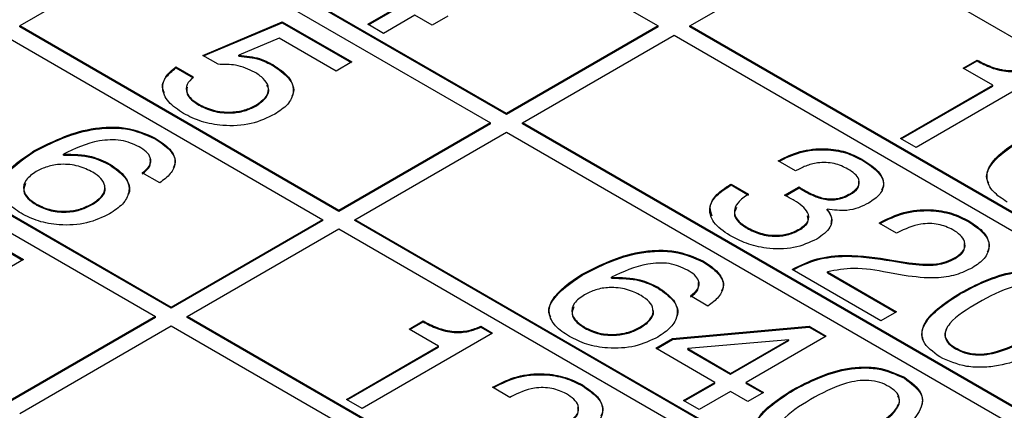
# Model space of a CAD drawing. Header units: millimetres. Extents: x 28 to 178, y 29 to 265.
# Tile 74 of 92: x 93.94 to 102.67, y 223.84 to 227.29. Entities that reach past the tile are written whole.
import ezdxf

# ---------------------------------------------------------------- set-up
doc = ezdxf.new("R2010")
doc.units = ezdxf.units.MM

msp = doc.modelspace()

# ---------------------------------------------------------------- linework, layer by layer
at = {"color": 7, "linetype": 'Continuous', "lineweight": 30}
for p, q in [((96.7695, 228.8717), (99.5979, 227.2389)), ((98.2544, 226.4633), (95.426, 228.0961)), ((98.2544, 226.4551), (95.426, 228.0879)), ((95.2845, 228.0144), (93.941, 227.2389)), ((95.2845, 228.0144), (98.113, 226.3816)), ((99.8807, 227.2389), (101.2242, 228.0144)), ((101.2242, 228.0144), (107.5882, 224.3406)), ((97.0265, 227.2538), (97.3039, 227.4139)), ((97.0335, 227.2497), (97.3039, 227.4057)), ((97.4426, 227.3338), (97.1652, 227.1737)), ((97.5967, 227.2449), (97.4426, 227.3338)), ((97.7354, 227.3249), (97.5967, 227.2449)), ((96.7695, 225.606), (93.941, 227.2389)), ((93.941, 227.2307), (93.941, 227.2389)), ((96.7695, 225.5979), (93.941, 227.2307)), ((95.5627, 226.9782), (96.2676, 227.2763)), ((95.5709, 226.9735), (96.2676, 227.2682)), ((96.2676, 227.2763), (96.884, 226.9205)), ((96.2676, 227.2682), (96.2676, 227.2763)), ((96.2676, 227.2682), (96.877, 226.9164)), ((97.1652, 227.1737), (97.0265, 227.2538)), ((99.5979, 227.2389), (98.2544, 226.4633)), ((99.5979, 227.2307), (98.2544, 226.4551)), ((99.5979, 227.2307), (99.5979, 227.2389)), ((106.2447, 223.565), (99.8807, 227.2389)), ((99.8807, 227.2307), (99.8807, 227.2389)), ((106.2447, 223.5569), (99.8807, 227.2307)), ((93.7996, 227.1572), (96.6281, 225.5244)), ((96.2399, 227.1322), (95.8842, 226.9808)), ((96.7453, 226.8404), (96.2399, 227.1322)), ((98.3958, 226.3816), (99.7393, 227.1572)), ((99.7393, 227.1572), (106.1033, 223.4834)), ((95.699, 226.8995), (95.5627, 226.9782)), ((95.8842, 226.9726), (95.8842, 226.9808)), ((95.3248, 226.8764), (95.4789, 226.7874)), ((95.3248, 226.8682), (95.3248, 226.8764)), ((95.3248, 226.8682), (95.4789, 226.7793)), ((96.1835, 226.8897), (96.1835, 226.8978)), ((96.884, 226.9205), (96.7453, 226.8404)), ((102.3012, 226.8662), (102.4245, 226.9374)), ((102.5632, 226.715), (102.3012, 226.8662)), ((102.3083, 226.8622), (102.4245, 226.9292)), ((102.4245, 226.9292), (102.4245, 226.9374)), ((103.041, 226.8307), (101.8851, 226.1634)), ((101.7464, 226.2435), (102.5632, 226.715)), ((101.7535, 226.2394), (102.5632, 226.7068)), ((102.5632, 226.7068), (102.5632, 226.715)), ((95.5276, 226.5388), (95.5276, 226.547)), ((96.0342, 226.5304), (96.0342, 226.5386)), ((98.2544, 226.4633), (98.2544, 226.4551)), ((95.2845, 224.7488), (92.4561, 226.3816)), ((95.2845, 224.7406), (92.4561, 226.3735)), ((98.113, 226.3816), (96.7695, 225.606)), ((98.113, 226.3735), (96.7695, 225.5979)), ((98.113, 226.3735), (98.113, 226.3816)), ((104.7598, 222.7078), (98.3958, 226.3816)), ((98.3958, 226.3735), (98.3958, 226.3816)), ((104.7598, 222.6996), (98.3958, 226.3735)), ((92.3147, 226.3), (95.1431, 224.6672)), ((95.1417, 226.2393), (95.1417, 226.2474)), ((96.9109, 225.5244), (98.2544, 226.3)), ((98.2544, 226.3), (104.6184, 222.6262)), ((101.8851, 226.1634), (101.7464, 226.2435)), ((94.067, 226.1243), (94.067, 226.1325)), ((94.3278, 226.0969), (94.3278, 226.1051)), ((94.7398, 226.0087), (94.7398, 226.0168)), ((100.6622, 226.0446), (100.6704, 226.0493)), ((100.8163, 225.9556), (100.6622, 226.0446)), ((100.6693, 226.0405), (100.6704, 226.0412)), ((100.6704, 226.0412), (100.6704, 226.0493)), ((101.4043, 226.0528), (101.4043, 226.061)), ((95.1817, 225.8507), (95.0275, 225.9397)), ((100.2377, 225.8351), (100.2461, 225.84)), ((100.2377, 225.8269), (100.2377, 225.8351)), ((100.2377, 225.8269), (100.2461, 225.8318)), ((100.2461, 225.84), (100.4002, 225.751)), ((100.2461, 225.8318), (100.2461, 225.84)), ((100.2461, 225.8318), (100.4002, 225.7428)), ((100.7193, 225.7406), (100.8483, 225.8143)), ((100.8483, 225.8061), (100.8483, 225.8143)), ((100.7255, 225.7378), (100.7193, 225.7406)), ((100.7272, 225.7369), (100.8483, 225.8061)), ((100.895, 225.7775), (100.895, 225.7856)), ((101.3006, 225.7466), (101.3006, 225.7548)), ((94.0908, 225.6538), (94.0908, 225.6619)), ((94.5837, 225.6575), (94.5837, 225.6657)), ((93.1882, 225.6251), (93.9741, 225.1714)), ((93.1882, 225.617), (93.9671, 225.1673)), ((96.7695, 225.606), (96.7695, 225.5979)), ((101.0961, 225.6091), (101.0961, 225.6173)), ((96.6281, 225.5244), (95.2845, 224.7488)), ((96.6281, 225.5162), (95.2845, 224.7406)), ((96.6281, 225.5162), (96.6281, 225.5244)), ((96.9109, 225.5162), (96.9109, 225.5244)), ((103.2749, 221.8506), (96.9109, 225.5244)), ((103.2749, 221.8424), (96.9109, 225.5162)), ((101.556, 225.493), (101.576, 225.5045)), ((101.7102, 225.404), (101.556, 225.493)), ((101.5631, 225.4889), (101.576, 225.4964)), ((101.576, 225.4964), (101.576, 225.5045)), ((102.3521, 225.5057), (102.3521, 225.5139)), ((95.426, 224.6672), (96.7695, 225.4428)), ((96.7695, 225.4428), (103.1334, 221.7689)), ((100.3867, 225.4481), (100.3867, 225.4563)), ((100.8507, 225.4335), (100.8507, 225.4417)), ((101.7236, 225.4118), (101.7102, 225.404)), ((93.9741, 225.1714), (93.834, 225.0905)), ((100.0003, 225.1489), (100.0003, 225.1571)), ((101.6707, 225.1677), (101.8204, 225.1432)), ((101.6707, 225.1595), (101.6707, 225.1677)), ((101.6707, 225.1595), (101.8204, 225.1351)), ((101.8204, 225.1351), (101.8204, 225.1432)), ((102.2317, 225.181), (102.2317, 225.1891)), ((98.9256, 225.0339), (98.9256, 225.0421)), ((100.7855, 225.0837), (100.7949, 225.0892)), ((101.5715, 224.63), (100.7855, 225.0837)), ((100.7925, 225.0797), (100.7949, 225.081)), ((100.7949, 225.081), (100.7949, 225.0892)), ((101.0985, 225.0632), (101.7102, 224.7101)), ((101.0985, 225.055), (101.0985, 225.0632)), ((101.0985, 225.055), (101.7031, 224.706)), ((101.7778, 225.0308), (101.6324, 225.0575)), ((99.1864, 225.0066), (99.1864, 225.0147)), ((99.5984, 224.9183), (99.5984, 224.9264)), ((100.0403, 224.7603), (99.8862, 224.8493)), ((102.2792, 224.8703), (102.2792, 224.8784)), ((95.2845, 224.7488), (95.2845, 224.7406)), ((101.7102, 224.7101), (101.5715, 224.63)), ((95.1431, 224.6672), (93.7996, 223.8916)), ((95.1431, 224.659), (93.7996, 223.8834)), ((95.1431, 224.659), (95.1431, 224.6672)), ((101.7899, 220.9933), (95.426, 224.6672)), ((95.426, 224.659), (95.426, 224.6672)), ((101.7899, 220.9852), (95.426, 224.659)), ((97.3918, 224.557), (97.5151, 224.6282)), ((97.3989, 224.5529), (97.5151, 224.62)), ((97.5151, 224.62), (97.5151, 224.6282)), ((93.941, 223.8099), (95.2845, 224.5855)), ((95.2845, 224.5855), (101.6485, 220.9117)), ((98.1316, 224.5214), (96.9757, 223.8542)), ((97.6538, 224.4058), (97.3918, 224.557)), ((98.0278, 224.5813), (98.1316, 224.5214)), ((98.0278, 224.5732), (98.0278, 224.5813)), ((98.0278, 224.5732), (98.1245, 224.5173)), ((98.9495, 224.5634), (98.9495, 224.5715)), ((99.4424, 224.5671), (99.4424, 224.5753)), ((99.7248, 224.4715), (100.9356, 224.5816)), ((99.7248, 224.4633), (100.9356, 224.5734)), ((100.9356, 224.5816), (101.0883, 224.4934)), ((100.9356, 224.5734), (100.9356, 224.5816)), ((100.9356, 224.5734), (101.0812, 224.4893)), ((99.578, 224.3867), (99.7248, 224.4715)), ((99.585, 224.3826), (99.7248, 224.4633)), ((99.7248, 224.4633), (99.7248, 224.4715)), ((100.7567, 224.4621), (99.8614, 224.3832)), ((100.2406, 224.1642), (100.7567, 224.4621)), ((100.2406, 224.1561), (100.7567, 224.454)), ((101.0883, 224.4934), (100.3793, 224.0842)), ((100.7567, 224.454), (100.7567, 224.4621)), ((96.837, 223.9342), (97.6538, 224.4058)), ((96.8441, 223.9302), (97.6538, 224.3976)), ((97.6538, 224.3976), (97.6538, 224.4058)), ((100.1019, 224.0842), (99.578, 224.3867)), ((99.8614, 224.3832), (100.2406, 224.1642)), ((99.8614, 224.375), (99.8614, 224.3832)), ((99.8614, 224.375), (100.2406, 224.1561)), ((102.2341, 224.3816), (102.2341, 224.3898)), ((100.2406, 224.1561), (100.2406, 224.1642)), ((99.8245, 223.924), (100.1019, 224.0842)), ((99.8316, 223.9199), (100.1019, 224.076)), ((100.1019, 224.076), (100.1019, 224.0842)), ((100.3793, 224.0842), (100.5335, 223.9952)), ((100.3793, 224.076), (100.3793, 224.0842)), ((100.3793, 224.076), (100.5264, 223.9911)), ((101.7806, 224.1212), (101.7806, 224.1294)), ((98.1316, 224.041), (98.1515, 224.0525)), ((98.2857, 223.952), (98.1316, 224.041)), ((98.1386, 224.0369), (98.1515, 224.0444)), ((98.1515, 224.0444), (98.1515, 224.0525)), ((98.9276, 224.0537), (98.9276, 224.0618)), ((100.2406, 224.0041), (99.9632, 223.844)), ((100.3948, 223.9151), (100.2406, 224.0041)), ((100.5335, 223.9952), (100.3948, 223.9151)), ((100.7942, 224.013), (100.7942, 224.0212)), ((96.9757, 223.8542), (96.837, 223.9342)), ((98.2992, 223.9598), (98.2857, 223.952)), ((99.9632, 223.844), (99.8245, 223.924))]:
    msp.add_line(p, q, dxfattribs=at)
for points, knots in [([(95.8842, 226.9808), (95.9474, 226.9738), (96.0606, 226.9614), (96.1459, 226.9173), (96.1835, 226.8978)], [0, 0, 0, 0, 0.558769, 1, 1, 1, 1]), ([(95.8842, 226.9726), (95.9474, 226.9657), (96.0606, 226.9532), (96.1459, 226.9091), (96.1835, 226.8897)], [0, 0, 0, 0, 0.558769, 1, 1, 1, 1]), ([(95.2242, 226.6465), (95.2179, 226.6585), (95.1949, 226.7028), (95.2268, 226.7855), (95.2921, 226.8407), (95.3248, 226.8682)], [0, 0, 0, 0, 0.15784, 0.578601, 1, 1, 1, 1]), ([(95.3927, 226.4647), (95.3439, 226.4972), (95.2465, 226.5623), (95.1962, 226.6817), (95.2238, 226.7933), (95.2911, 226.8487), (95.3248, 226.8764)], [0, 0, 0, 0, 0.280338, 0.559784, 0.779725, 1, 1, 1, 1]), ([(96.0224, 226.8307), (95.969, 226.8553), (95.8735, 226.8992), (95.7524, 226.8994), (95.699, 226.8995)], [0, 0, 0, 0, 0.559185, 1, 1, 1, 1]), ([(96.1835, 226.8978), (96.2362, 226.8622), (96.3414, 226.7912), (96.3807, 226.6582), (96.3259, 226.5402), (96.2428, 226.4848), (96.2011, 226.457)], [0, 0, 0, 0, 0.280327, 0.559443, 0.779441, 1, 1, 1, 1]), ([(96.1835, 226.8897), (96.2347, 226.8543), (96.3367, 226.7838), (96.3845, 226.6766), (96.3564, 226.6243), (96.3519, 226.616)], [0, 0, 0, 0, 0.45811, 0.914239, 1, 1, 1, 1]), ([(102.4245, 226.9374), (102.4647, 226.9164), (102.5448, 226.8745), (102.6875, 226.8379), (102.8319, 226.848), (102.902, 226.8763), (102.9372, 226.8906)], [0, 0, 0, 0, 0.281056, 0.560318, 0.779651, 1, 1, 1, 1]), ([(102.4245, 226.9292), (102.4647, 226.9082), (102.5448, 226.8663), (102.6875, 226.8297), (102.8319, 226.8398), (102.902, 226.8682), (102.9372, 226.8824)], [0, 0, 0, 0, 0.281056, 0.560318, 0.779651, 1, 1, 1, 1]), ([(95.4789, 226.7874), (95.4569, 226.7658), (95.413, 226.7226), (95.4163, 226.6503), (95.46, 226.5908), (95.505, 226.5616), (95.5276, 226.547)], [0, 0, 0, 0, 0.279683, 0.558942, 0.779276, 1, 1, 1, 1]), ([(96.0342, 226.5386), (96.069, 226.5625), (96.1385, 226.6102), (96.1546, 226.7003), (96.1064, 226.7762), (96.0504, 226.8125), (96.0224, 226.8307)], [0, 0, 0, 0, 0.280047, 0.558891, 0.779157, 1, 1, 1, 1]), ([(95.4247, 226.6962), (95.4221, 226.6766), (95.4168, 226.6375), (95.4608, 226.5826), (95.5053, 226.5534), (95.5276, 226.5388)], [0, 0, 0, 0, 0.3314051, 0.6654068, 1, 1, 1, 1]), ([(96.0342, 226.5304), (96.0681, 226.5541), (96.1357, 226.6014), (96.1587, 226.675), (96.1351, 226.7093), (96.131, 226.7152)], [0, 0, 0, 0, 0.45406, 0.90617, 1, 1, 1, 1]), ([(95.5276, 226.547), (95.5684, 226.5268), (95.65, 226.4865), (95.8023, 226.4712), (95.9385, 226.4909), (96.0023, 226.5227), (96.0342, 226.5386)], [0, 0, 0, 0, 0.28028, 0.559529, 0.779473, 1, 1, 1, 1]), ([(95.5276, 226.5388), (95.5684, 226.5186), (95.65, 226.4783), (95.8023, 226.463), (95.9385, 226.4828), (96.0023, 226.5145), (96.0342, 226.5304)], [0, 0, 0, 0, 0.28028, 0.559529, 0.779473, 1, 1, 1, 1]), ([(96.2011, 226.457), (96.1349, 226.4254), (96.0025, 226.3623), (95.7555, 226.3485), (95.544, 226.388), (95.4432, 226.4391), (95.3927, 226.4647)], [0, 0, 0, 0, 0.279853, 0.558985, 0.77924, 1, 1, 1, 1]), ([(94.067, 226.1325), (94.2246, 226.2129), (94.4218, 226.3136), (94.7253, 226.3471), (94.9341, 226.3398), (95.0588, 226.2843), (95.1417, 226.2474)], [0, 0, 0, 0, 0.499465, 0.62531, 0.750994, 1, 1, 1, 1]), ([(94.067, 226.1243), (94.2246, 226.2047), (94.4218, 226.3054), (94.7253, 226.339), (94.9341, 226.3316), (95.0588, 226.2761), (95.1417, 226.2393)], [0, 0, 0, 0, 0.499465, 0.62531, 0.750994, 1, 1, 1, 1]), ([(95.1417, 226.2474), (95.1897, 226.216), (95.2855, 226.1533), (95.3329, 226.0351), (95.2857, 225.9288), (95.2164, 225.8768), (95.1817, 225.8507)], [0, 0, 0, 0, 0.280509, 0.559389, 0.779358, 1, 1, 1, 1]), ([(94.9991, 226.1696), (94.9483, 226.1929), (94.8718, 226.2279), (94.7422, 226.2335), (94.5541, 226.2122), (94.4283, 226.1527), (94.3278, 226.1051)], [0, 0, 0, 0, 0.24894, 0.374409, 0.500028, 1, 1, 1, 1]), ([(95.0275, 225.9397), (95.0522, 225.9594), (95.1014, 225.9989), (95.109, 226.0696), (95.0655, 226.1274), (95.0213, 226.1555), (94.9991, 226.1696)], [0, 0, 0, 0, 0.28026, 0.55879, 0.779083, 1, 1, 1, 1]), ([(95.1417, 226.2393), (95.1886, 226.208), (95.282, 226.1456), (95.3342, 226.0462), (95.3073, 225.9946), (95.3011, 225.9827)], [0, 0, 0, 0, 0.43628, 0.870025, 1, 1, 1, 1]), ([(102.5278, 225.8508), (102.5227, 225.8599), (102.4967, 225.9064), (102.5539, 226.0524), (102.7013, 226.153), (102.8047, 226.2235)], [0, 0, 0, 0, 0.067991, 0.346362, 1, 1, 1, 1]), ([(102.6916, 225.6801), (102.6466, 225.7098), (102.5567, 225.7692), (102.4996, 225.8861), (102.5439, 226.0591), (102.6972, 226.1605), (102.8047, 226.2317)], [0, 0, 0, 0, 0.187309, 0.373998, 0.560971, 1, 1, 1, 1]), ([(93.79, 225.7516), (93.7849, 225.7607), (93.7589, 225.8072), (93.8161, 225.9533), (93.9636, 226.0538), (94.067, 226.1243)], [0, 0, 0, 0, 0.067991, 0.346363, 1, 1, 1, 1]), ([(93.9538, 225.5809), (93.9088, 225.6106), (93.819, 225.67), (93.7619, 225.7869), (93.8062, 225.9599), (93.9595, 226.0614), (94.067, 226.1325)], [0, 0, 0, 0, 0.187307, 0.373997, 0.560971, 1, 1, 1, 1]), ([(94.3278, 226.1051), (94.4148, 226.1035), (94.5707, 226.1007), (94.688, 226.0425), (94.7398, 226.0168)], [0, 0, 0, 0, 0.558411, 1, 1, 1, 1]), ([(94.3278, 226.0969), (94.4148, 226.0953), (94.5707, 226.0925), (94.688, 226.0343), (94.7398, 226.0087)], [0, 0, 0, 0, 0.558411, 1, 1, 1, 1]), ([(100.6704, 226.0493), (100.7295, 226.0787), (100.8475, 226.1373), (101.0687, 226.1614), (101.2658, 226.1305), (101.3581, 226.0842), (101.4043, 226.061)], [0, 0, 0, 0, 0.280389, 0.5594, 0.779366, 1, 1, 1, 1]), ([(100.6704, 226.0412), (100.7295, 226.0705), (100.8475, 226.1291), (101.0687, 226.1532), (101.2658, 226.1223), (101.3581, 226.076), (101.4043, 226.0528)], [0, 0, 0, 0, 0.280389, 0.5594, 0.779366, 1, 1, 1, 1]), ([(94.589, 225.9437), (94.5487, 225.9639), (94.4683, 226.0043), (94.3163, 226.0212), (94.1823, 225.998), (94.1194, 225.9662), (94.0879, 225.9502)], [0, 0, 0, 0, 0.2805068, 0.5592554, 0.7792756, 1, 1, 1, 1]), ([(94.7398, 226.0168), (94.7918, 225.9809), (94.8956, 225.9092), (94.9235, 225.7751), (94.8624, 225.6589), (94.7789, 225.6038), (94.7371, 225.5763)], [0, 0, 0, 0, 0.27999, 0.559146, 0.779291, 1, 1, 1, 1]), ([(94.7398, 226.0087), (94.7901, 225.973), (94.8905, 225.9019), (94.9296, 225.7972), (94.9018, 225.7488), (94.8991, 225.7441)], [0, 0, 0, 0, 0.474847, 0.94828, 1, 1, 1, 1]), ([(95.0275, 225.9315), (95.0534, 225.9514), (95.1023, 225.9889), (95.0993, 226.0357), (95.0978, 226.0577)], [0, 0, 0, 0, 0.528826, 1, 1, 1, 1]), ([(101.2803, 225.9725), (101.2422, 225.9914), (101.1663, 226.0292), (101.0186, 226.0342), (100.9025, 226.0013), (100.8451, 225.9709), (100.8163, 225.9556)], [0, 0, 0, 0, 0.280224, 0.557999, 0.778615, 1, 1, 1, 1]), ([(101.4043, 226.061), (101.4525, 226.0301), (101.5486, 225.9685), (101.611, 225.8545), (101.575, 225.7458), (101.5011, 225.6961), (101.4641, 225.6712)], [0, 0, 0, 0, 0.280904, 0.560161, 0.779706, 1, 1, 1, 1]), ([(101.4043, 226.0528), (101.4515, 226.0221), (101.5456, 225.9608), (101.6121, 225.8596), (101.5854, 225.8025), (101.5774, 225.7855)], [0, 0, 0, 0, 0.413732, 0.825039, 1, 1, 1, 1]), ([(94.0879, 225.9502), (94.0536, 225.9268), (93.985, 225.88), (93.9657, 225.7918), (94.0084, 225.7159), (94.0633, 225.6799), (94.0908, 225.6619)], [0, 0, 0, 0, 0.280146, 0.55902, 0.779227, 1, 1, 1, 1]), ([(94.5837, 225.6657), (94.6169, 225.6882), (94.6831, 225.7331), (94.7048, 225.8175), (94.6677, 225.8913), (94.6153, 225.9262), (94.589, 225.9437)], [0, 0, 0, 0, 0.280268, 0.559274, 0.779343, 1, 1, 1, 1]), ([(101.3006, 225.7548), (101.3269, 225.7726), (101.3795, 225.8083), (101.387, 225.8769), (101.344, 225.932), (101.3016, 225.9589), (101.2803, 225.9725)], [0, 0, 0, 0, 0.279975, 0.5582857, 0.7787952, 1, 1, 1, 1]), ([(93.9928, 225.8435), (93.984, 225.8217), (93.9657, 225.7764), (94.0095, 225.7076), (94.0637, 225.6717), (94.0908, 225.6538)], [0, 0, 0, 0, 0.316151, 0.657637, 1, 1, 1, 1]), ([(94.5837, 225.6575), (94.6157, 225.6798), (94.6795, 225.7244), (94.708, 225.7891), (94.6921, 225.8188), (94.691, 225.8208)], [0, 0, 0, 0, 0.48373, 0.96528, 1, 1, 1, 1]), ([(100.2328, 225.385), (100.1793, 225.4216), (100.0725, 225.4948), (100.0422, 225.6325), (100.1088, 225.7509), (100.1947, 225.807), (100.2377, 225.8351)], [0, 0, 0, 0, 0.280116, 0.559015, 0.779195, 1, 1, 1, 1]), ([(100.0788, 225.5553), (100.069, 225.5811), (100.0451, 225.6437), (100.1113, 225.743), (100.1955, 225.7989), (100.2377, 225.8269)], [0, 0, 0, 0, 0.259968, 0.62946, 1, 1, 1, 1]), ([(100.8483, 225.8143), (100.8568, 225.8088), (100.872, 225.799), (100.888, 225.7897), (100.895, 225.7856)], [0, 0, 0, 0, 0.559984, 1, 1, 1, 1]), ([(101.3006, 225.7466), (101.3281, 225.7646), (101.3803, 225.7987), (101.3773, 225.8439), (101.3759, 225.8653)], [0, 0, 0, 0, 0.527263, 1, 1, 1, 1]), ([(100.4002, 225.751), (100.3653, 225.727), (100.2957, 225.6793), (100.2611, 225.5907), (100.3022, 225.5116), (100.3585, 225.4748), (100.3867, 225.4563)], [0, 0, 0, 0, 0.280692, 0.559401, 0.77928, 1, 1, 1, 1]), ([(100.8055, 225.695), (100.7907, 225.7031), (100.7644, 225.7176), (100.7374, 225.7316), (100.7255, 225.7378)], [0, 0, 0, 0, 0.559999, 1, 1, 1, 1]), ([(100.8483, 225.8061), (100.8568, 225.8006), (100.872, 225.7909), (100.888, 225.7816), (100.895, 225.7775)], [0, 0, 0, 0, 0.559984, 1, 1, 1, 1]), ([(100.895, 225.7856), (100.9236, 225.7701), (100.9806, 225.7391), (101.0687, 225.7106), (101.1478, 225.706), (101.2256, 225.717), (101.2706, 225.7397), (101.3006, 225.7548)], [0, 0, 0, 0, 0.250792, 0.500527, 0.625566, 0.750578, 1, 1, 1, 1]), ([(100.895, 225.7775), (100.9236, 225.7619), (100.9806, 225.731), (101.0687, 225.7024), (101.1478, 225.6978), (101.2256, 225.7089), (101.2706, 225.7315), (101.3006, 225.7466)], [0, 0, 0, 0, 0.250792, 0.500527, 0.625566, 0.750578, 1, 1, 1, 1]), ([(94.0908, 225.6619), (94.1311, 225.6425), (94.2116, 225.6038), (94.3623, 225.5949), (94.4916, 225.6188), (94.553, 225.65), (94.5837, 225.6657)], [0, 0, 0, 0, 0.27995, 0.559038, 0.779239, 1, 1, 1, 1]), ([(94.0908, 225.6538), (94.1311, 225.6344), (94.2116, 225.5956), (94.3623, 225.5867), (94.4916, 225.6106), (94.553, 225.6419), (94.5837, 225.6575)], [0, 0, 0, 0, 0.27995, 0.559038, 0.779239, 1, 1, 1, 1]), ([(100.8507, 225.4417), (100.8805, 225.463), (100.9401, 225.5056), (100.9335, 225.6092), (100.8541, 225.6624), (100.8055, 225.695)], [0, 0, 0, 0, 0.280254, 0.559685, 1, 1, 1, 1]), ([(101.4641, 225.6712), (101.4359, 225.6568), (101.3797, 225.6279), (101.2512, 225.597), (101.1548, 225.6096), (101.0961, 225.6173)], [0, 0, 0, 0, 0.281418, 0.562234, 1, 1, 1, 1]), ([(94.7371, 225.5763), (94.6731, 225.5456), (94.5452, 225.4843), (94.3063, 225.4697), (94.1006, 225.5068), (94.0028, 225.5562), (93.9538, 225.5809)], [0, 0, 0, 0, 0.2799018, 0.5591011, 0.7792862, 1, 1, 1, 1]), ([(100.2941, 225.6318), (100.2844, 225.6134), (100.2622, 225.5714), (100.3036, 225.5032), (100.359, 225.4665), (100.3867, 225.4481)], [0, 0, 0, 0, 0.2789204, 0.6387713, 1, 1, 1, 1]), ([(100.8507, 225.4335), (100.8825, 225.455), (100.9372, 225.4919), (100.9276, 225.5393), (100.9236, 225.5592)], [0, 0, 0, 0, 0.58041, 1, 1, 1, 1]), ([(101.0961, 225.6173), (101.1127, 225.5918), (101.1458, 225.5409), (101.1286, 225.4405), (101.0511, 225.3856), (101.0039, 225.3522)], [0, 0, 0, 0, 0.280896, 0.561103, 1, 1, 1, 1]), ([(101.0961, 225.6091), (101.115, 225.5835), (101.1433, 225.5451), (101.132, 225.5046), (101.1283, 225.4911)], [0, 0, 0, 0, 0.667342, 1, 1, 1, 1]), ([(101.576, 225.5045), (101.6386, 225.5358), (101.7633, 225.5981), (101.9985, 225.6226), (102.206, 225.5877), (102.3034, 225.5385), (102.3521, 225.5139)], [0, 0, 0, 0, 0.2804511, 0.5593644, 0.779308, 1, 1, 1, 1]), ([(101.576, 225.4964), (101.6386, 225.5276), (101.7633, 225.5899), (101.9985, 225.6144), (102.206, 225.5795), (102.3034, 225.5303), (102.3521, 225.5057)], [0, 0, 0, 0, 0.2804511, 0.5593644, 0.779308, 1, 1, 1, 1]), ([(102.2098, 225.4359), (102.1692, 225.4548), (102.088, 225.4927), (101.8903, 225.492), (101.7869, 225.4422), (101.7236, 225.4118)], [0, 0, 0, 0, 0.280565, 0.560264, 1, 1, 1, 1]), ([(102.3521, 225.5139), (102.4019, 225.4806), (102.5011, 225.4142), (102.5453, 225.2906), (102.501, 225.1782), (102.4235, 225.1257), (102.3846, 225.0995)], [0, 0, 0, 0, 0.2804413, 0.5596787, 0.7795918, 1, 1, 1, 1]), ([(102.3521, 225.5057), (102.4006, 225.4726), (102.4973, 225.4066), (102.5478, 225.3031), (102.5211, 225.2496), (102.5153, 225.2379)], [0, 0, 0, 0, 0.439311, 0.876736, 1, 1, 1, 1]), ([(101.0039, 225.3522), (100.9393, 225.3224), (100.8102, 225.2629), (100.57, 225.263), (100.3758, 225.3107), (100.2805, 225.3602), (100.2328, 225.385)], [0, 0, 0, 0, 0.27936, 0.558333, 0.778916, 1, 1, 1, 1]), ([(100.3867, 225.4563), (100.4238, 225.4375), (100.4977, 225.3999), (100.636, 225.3802), (100.7627, 225.3976), (100.8214, 225.427), (100.8507, 225.4417)], [0, 0, 0, 0, 0.280659, 0.559746, 0.779511, 1, 1, 1, 1]), ([(100.3867, 225.4481), (100.4238, 225.4293), (100.4977, 225.3917), (100.636, 225.3721), (100.7627, 225.3895), (100.8214, 225.4188), (100.8507, 225.4335)], [0, 0, 0, 0, 0.280659, 0.559746, 0.779511, 1, 1, 1, 1]), ([(102.2317, 225.1891), (102.2606, 225.2096), (102.3182, 225.2505), (102.3235, 225.3269), (102.2809, 225.39), (102.2335, 225.4206), (102.2098, 225.4359)], [0, 0, 0, 0, 0.27961, 0.55855, 0.779048, 1, 1, 1, 1]), ([(102.2317, 225.181), (102.2618, 225.2015), (102.318, 225.2398), (102.3142, 225.2897), (102.3125, 225.3129)], [0, 0, 0, 0, 0.535193, 1, 1, 1, 1]), ([(98.9256, 225.0421), (99.0832, 225.1225), (99.2805, 225.2232), (99.5839, 225.2568), (99.7928, 225.2494), (99.9175, 225.1939), (100.0003, 225.1571)], [0, 0, 0, 0, 0.499465, 0.625309, 0.750994, 1, 1, 1, 1]), ([(98.9256, 225.0339), (99.0832, 225.1143), (99.2805, 225.215), (99.5839, 225.2486), (99.7928, 225.2412), (99.9175, 225.1858), (100.0003, 225.1489)], [0, 0, 0, 0, 0.499465, 0.625309, 0.750994, 1, 1, 1, 1]), ([(100.7949, 225.0892), (100.8622, 225.1226), (100.9966, 225.1892), (101.3176, 225.2228), (101.5366, 225.1886), (101.6707, 225.1677)], [0, 0, 0, 0, 0.2799967, 0.5591985, 1, 1, 1, 1]), ([(100.7949, 225.081), (100.8622, 225.1144), (100.9966, 225.1811), (101.3176, 225.2146), (101.5366, 225.1805), (101.6707, 225.1595)], [0, 0, 0, 0, 0.2799967, 0.5591985, 1, 1, 1, 1]), ([(99.8578, 225.0792), (99.8069, 225.1025), (99.7304, 225.1375), (99.6008, 225.1431), (99.4127, 225.1219), (99.2869, 225.0623), (99.1864, 225.0147)], [0, 0, 0, 0, 0.248942, 0.374411, 0.500031, 1, 1, 1, 1]), ([(100.0003, 225.1571), (100.0483, 225.1256), (100.1441, 225.0629), (100.1915, 224.9448), (100.1443, 224.8384), (100.075, 224.7864), (100.0403, 224.7603)], [0, 0, 0, 0, 0.2805077, 0.559389, 0.7793573, 1, 1, 1, 1]), ([(100.0003, 225.1489), (100.0472, 225.1176), (100.1407, 225.0553), (100.1929, 224.9559), (100.166, 224.9042), (100.1598, 224.8923)], [0, 0, 0, 0, 0.436277, 0.870025, 1, 1, 1, 1]), ([(101.8204, 225.1432), (101.903, 225.1336), (102.0182, 225.1201), (102.1585, 225.152), (102.2073, 225.1768), (102.2317, 225.1891)], [0, 0, 0, 0, 0.558127, 0.779014, 1, 1, 1, 1]), ([(101.8204, 225.1351), (101.903, 225.1254), (102.0182, 225.112), (102.1585, 225.1439), (102.2073, 225.1686), (102.2317, 225.181)], [0, 0, 0, 0, 0.558127, 0.779014, 1, 1, 1, 1]), ([(98.6487, 224.6612), (98.6436, 224.6704), (98.6176, 224.7168), (98.6748, 224.8629), (98.8222, 224.9634), (98.9256, 225.0339)], [0, 0, 0, 0, 0.067991, 0.346363, 1, 1, 1, 1]), ([(98.8124, 224.4905), (98.7675, 224.5202), (98.6776, 224.5796), (98.6205, 224.6966), (98.6648, 224.8696), (98.8181, 224.971), (98.9256, 225.0421)], [0, 0, 0, 0, 0.187308, 0.373998, 0.560972, 1, 1, 1, 1]), ([(99.8862, 224.8493), (99.9109, 224.8691), (99.9601, 224.9085), (99.9677, 224.9792), (99.9242, 225.0371), (99.8799, 225.0652), (99.8578, 225.0792)], [0, 0, 0, 0, 0.280261, 0.558793, 0.779086, 1, 1, 1, 1]), ([(101.6324, 225.0575), (101.532, 225.076), (101.3536, 225.109), (101.1762, 225.0771), (101.0985, 225.0632)], [0, 0, 0, 0, 0.562606, 1, 1, 1, 1]), ([(102.3846, 225.0995), (102.3379, 225.0765), (102.2446, 225.0305), (102.0263, 224.9972), (101.8721, 225.0181), (101.7778, 225.0308)], [0, 0, 0, 0, 0.28029, 0.560218, 1, 1, 1, 1]), ([(102.2792, 224.8784), (102.4232, 224.9534), (102.6034, 225.0473), (102.8828, 225.0809), (103.0756, 225.073), (103.1897, 225.0211), (103.2655, 224.9866)], [0, 0, 0, 0, 0.499614, 0.625369, 0.75095, 1, 1, 1, 1]), ([(102.2792, 224.8703), (102.4232, 224.9453), (102.6034, 225.0391), (102.8828, 225.0727), (103.0756, 225.0648), (103.1897, 225.0129), (103.2655, 224.9784)], [0, 0, 0, 0, 0.499614, 0.625369, 0.75095, 1, 1, 1, 1]), ([(99.1864, 225.0147), (99.2735, 225.0131), (99.4293, 225.0103), (99.5466, 224.9521), (99.5984, 224.9264)], [0, 0, 0, 0, 0.5584152, 1, 1, 1, 1]), ([(99.1864, 225.0066), (99.2735, 225.005), (99.4293, 225.0021), (99.5466, 224.944), (99.5984, 224.9183)], [0, 0, 0, 0, 0.5584152, 1, 1, 1, 1]), ([(99.8862, 224.8411), (99.912, 224.861), (99.9609, 224.8985), (99.9579, 224.9453), (99.9565, 224.9673)], [0, 0, 0, 0, 0.528826, 1, 1, 1, 1]), ([(103.128, 224.9058), (103.1022, 224.9188), (103.0508, 224.9446), (102.9505, 224.9626), (102.8474, 224.9572), (102.6571, 224.9129), (102.5327, 224.8443), (102.4333, 224.7895)], [0, 0, 0, 0, 0.12508, 0.249871, 0.374795, 0.500049, 1, 1, 1, 1]), ([(98.9466, 224.8599), (98.9122, 224.8364), (98.8436, 224.7896), (98.8243, 224.7014), (98.867, 224.6255), (98.922, 224.5896), (98.9495, 224.5715)], [0, 0, 0, 0, 0.280143, 0.559021, 0.779226, 1, 1, 1, 1]), ([(99.4477, 224.8533), (99.4074, 224.8736), (99.327, 224.9139), (99.175, 224.9308), (99.041, 224.9076), (98.9781, 224.8758), (98.9466, 224.8599)], [0, 0, 0, 0, 0.280506, 0.559254, 0.779273, 1, 1, 1, 1]), ([(99.4424, 224.5753), (99.4756, 224.5978), (99.5417, 224.6428), (99.5634, 224.7271), (99.5264, 224.8009), (99.4739, 224.8358), (99.4477, 224.8533)], [0, 0, 0, 0, 0.280271, 0.559278, 0.779343, 1, 1, 1, 1]), ([(99.5984, 224.9264), (99.6504, 224.8905), (99.7542, 224.8188), (99.7822, 224.6847), (99.721, 224.5685), (99.6376, 224.5135), (99.5958, 224.4859)], [0, 0, 0, 0, 0.27999, 0.559146, 0.779291, 1, 1, 1, 1]), ([(99.5984, 224.9183), (99.6487, 224.8827), (99.7491, 224.8116), (99.7882, 224.7068), (99.7604, 224.6585), (99.7577, 224.6537)], [0, 0, 0, 0, 0.474845, 0.948277, 1, 1, 1, 1]), ([(102.0942, 224.3104), (102.0344, 224.354), (101.9443, 224.4196), (101.9305, 224.5306), (101.987, 224.6917), (102.1494, 224.7955), (102.2792, 224.8784)], [0, 0, 0, 0, 0.249143, 0.374734, 0.500472, 1, 1, 1, 1]), ([(101.9466, 224.461), (101.9415, 224.4813), (101.9296, 224.5287), (101.9913, 224.6841), (102.1513, 224.7876), (102.2792, 224.8703)], [0, 0, 0, 0, 0.131153, 0.305874, 1, 1, 1, 1]), ([(102.4333, 224.7895), (102.3385, 224.7323), (102.2201, 224.6607), (102.1444, 224.5511), (102.1357, 224.4917), (102.167, 224.4341), (102.2117, 224.4046), (102.2341, 224.3898)], [0, 0, 0, 0, 0.499895, 0.625152, 0.750076, 0.87488, 1, 1, 1, 1]), ([(98.8515, 224.7531), (98.8427, 224.7314), (98.8244, 224.686), (98.8681, 224.6172), (98.9223, 224.5813), (98.9495, 224.5634)], [0, 0, 0, 0, 0.316155, 0.657637, 1, 1, 1, 1]), ([(99.4424, 224.5671), (99.4743, 224.5895), (99.5381, 224.634), (99.5667, 224.6987), (99.5507, 224.7284), (99.5496, 224.7304)], [0, 0, 0, 0, 0.483732, 0.965281, 1, 1, 1, 1]), ([(97.5151, 224.6282), (97.5553, 224.6072), (97.6354, 224.5653), (97.7781, 224.5286), (97.9224, 224.5388), (97.9926, 224.5671), (98.0278, 224.5813)], [0, 0, 0, 0, 0.281057, 0.560318, 0.779649, 1, 1, 1, 1]), ([(97.5151, 224.62), (97.5553, 224.599), (97.6354, 224.5571), (97.7781, 224.5205), (97.9224, 224.5306), (97.9926, 224.559), (98.0278, 224.5732)], [0, 0, 0, 0, 0.281057, 0.560318, 0.779649, 1, 1, 1, 1]), ([(98.9495, 224.5715), (98.9898, 224.5522), (99.0702, 224.5134), (99.2209, 224.5045), (99.3502, 224.5284), (99.4116, 224.5597), (99.4424, 224.5753)], [0, 0, 0, 0, 0.279953, 0.559041, 0.779242, 1, 1, 1, 1]), ([(98.9495, 224.5634), (98.9898, 224.544), (99.0702, 224.5053), (99.2209, 224.4964), (99.3502, 224.5203), (99.4116, 224.5515), (99.4424, 224.5671)], [0, 0, 0, 0, 0.279953, 0.559041, 0.779242, 1, 1, 1, 1]), ([(102.1526, 224.5472), (102.1514, 224.5455), (102.1382, 224.5256), (102.1372, 224.4833), (102.1666, 224.426), (102.2116, 224.3965), (102.2341, 224.3816)], [0, 0, 0, 0, 0.030423, 0.353552, 0.676368, 1, 1, 1, 1]), ([(102.2341, 224.3898), (102.2597, 224.3768), (102.3108, 224.3509), (102.4105, 224.3323), (102.5135, 224.3374), (102.7033, 224.3816), (102.8273, 224.45), (102.9264, 224.5048)], [0, 0, 0, 0, 0.125107, 0.249968, 0.3749, 0.500148, 1, 1, 1, 1]), ([(99.5958, 224.4859), (99.5317, 224.4552), (99.4038, 224.3939), (99.165, 224.3793), (98.9592, 224.4164), (98.8614, 224.4658), (98.8124, 224.4905)], [0, 0, 0, 0, 0.279904, 0.559101, 0.779286, 1, 1, 1, 1]), ([(103.0806, 224.4158), (102.9364, 224.3409), (102.7559, 224.2471), (102.4761, 224.2147), (102.2834, 224.2235), (102.1698, 224.2757), (102.0942, 224.3104)], [0, 0, 0, 0, 0.499437, 0.625179, 0.750792, 1, 1, 1, 1]), ([(102.2341, 224.3816), (102.2597, 224.3687), (102.3108, 224.3427), (102.4105, 224.3242), (102.5135, 224.3292), (102.7033, 224.3734), (102.8273, 224.4419), (102.9264, 224.4966)], [0, 0, 0, 0, 0.125107, 0.249968, 0.3749, 0.500148, 1, 1, 1, 1]), ([(98.1515, 224.0525), (98.2141, 224.0838), (98.3388, 224.1461), (98.5741, 224.1706), (98.7815, 224.1357), (98.8789, 224.0865), (98.9276, 224.0618)], [0, 0, 0, 0, 0.280451, 0.559361, 0.779309, 1, 1, 1, 1]), ([(98.1515, 224.0444), (98.2141, 224.0756), (98.3388, 224.1379), (98.5741, 224.1624), (98.7815, 224.1275), (98.8789, 224.0783), (98.9276, 224.0537)], [0, 0, 0, 0, 0.280451, 0.559361, 0.779309, 1, 1, 1, 1]), ([(100.7942, 224.0212), (100.9382, 224.0962), (101.1185, 224.1901), (101.3978, 224.2236), (101.5907, 224.2157), (101.7047, 224.1638), (101.7806, 224.1294)], [0, 0, 0, 0, 0.499613, 0.625369, 0.750951, 1, 1, 1, 1]), ([(100.7942, 224.013), (100.9382, 224.088), (101.1185, 224.1819), (101.3978, 224.2155), (101.5907, 224.2076), (101.7047, 224.1557), (101.7806, 224.1212)], [0, 0, 0, 0, 0.499613, 0.625369, 0.750951, 1, 1, 1, 1]), ([(101.6431, 224.0486), (101.6173, 224.0615), (101.5659, 224.0874), (101.4656, 224.1053), (101.3625, 224.1), (101.1722, 224.0557), (101.0478, 223.9871), (100.9484, 223.9322)], [0, 0, 0, 0, 0.125079, 0.24987, 0.374796, 0.50005, 1, 1, 1, 1]), ([(101.7806, 224.1294), (101.8406, 224.0855), (101.9308, 224.0197), (101.9457, 223.9081), (101.8886, 223.7463), (101.7257, 223.642), (101.5956, 223.5586)], [0, 0, 0, 0, 0.249142, 0.374722, 0.500474, 1, 1, 1, 1]), ([(101.7806, 224.1212), (101.8394, 224.0775), (101.928, 224.0119), (101.9472, 223.9174), (101.9332, 223.8812), (101.9295, 223.8716)], [0, 0, 0, 0, 0.5934258, 0.8925415, 1, 1, 1, 1]), ([(98.7853, 223.9839), (98.7447, 224.0028), (98.6635, 224.0407), (98.4658, 224.04), (98.3624, 223.9902), (98.2992, 223.9598)], [0, 0, 0, 0, 0.280571, 0.560264, 1, 1, 1, 1]), ([(98.8072, 223.7371), (98.8361, 223.7576), (98.8937, 223.7985), (98.899, 223.8749), (98.8565, 223.938), (98.8091, 223.9686), (98.7853, 223.9839)], [0, 0, 0, 0, 0.279611, 0.558547, 0.779046, 1, 1, 1, 1]), ([(98.9276, 224.0618), (98.9774, 224.0286), (99.0766, 223.9622), (99.1209, 223.8386), (99.0765, 223.7262), (98.999, 223.6737), (98.9602, 223.6475)], [0, 0, 0, 0, 0.280441, 0.55968, 0.779591, 1, 1, 1, 1]), ([(98.9276, 224.0537), (98.9761, 224.0206), (99.0729, 223.9546), (99.1233, 223.8511), (99.0967, 223.7976), (99.0908, 223.7859)], [0, 0, 0, 0, 0.43931, 0.876736, 1, 1, 1, 1]), ([(100.6093, 223.4532), (100.5494, 223.4968), (100.4594, 223.5624), (100.4456, 223.6734), (100.5021, 223.8345), (100.6645, 223.9383), (100.7942, 224.0212)], [0, 0, 0, 0, 0.249143, 0.374734, 0.500472, 1, 1, 1, 1]), ([(100.4617, 223.6038), (100.4566, 223.6241), (100.4447, 223.6715), (100.5064, 223.8269), (100.6664, 223.9304), (100.7942, 224.013)], [0, 0, 0, 0, 0.131153, 0.305874, 1, 1, 1, 1]), ([(101.4415, 223.6475), (101.5365, 223.705), (101.6553, 223.7768), (101.7331, 223.8866), (101.7421, 223.9462), (101.7106, 224.0041), (101.6656, 224.0337), (101.6431, 224.0486)], [0, 0, 0, 0, 0.499906, 0.6251679, 0.750088, 0.8748731, 1, 1, 1, 1]), ([(100.9484, 223.9322), (100.8536, 223.875), (100.7352, 223.8035), (100.6595, 223.6938), (100.6508, 223.6345), (100.6821, 223.5769), (100.7268, 223.5474), (100.7492, 223.5326)], [0, 0, 0, 0, 0.499895, 0.625152, 0.750076, 0.87488, 1, 1, 1, 1]), ([(101.4415, 223.6394), (101.5372, 223.697), (101.6568, 223.769), (101.7319, 223.8782), (101.7443, 223.9287), (101.7262, 223.9561), (101.7203, 223.9652)], [0, 0, 0, 0, 0.616182, 0.770579, 0.924555, 1, 1, 1, 1]), ([(98.8072, 223.729), (98.8373, 223.7495), (98.8935, 223.7878), (98.8897, 223.8377), (98.888, 223.8609)], [0, 0, 0, 0, 0.535198, 1, 1, 1, 1])]:
    msp.add_open_spline(points, degree=3, knots=knots, dxfattribs=at)

doc.saveas('drawing.dxf')
